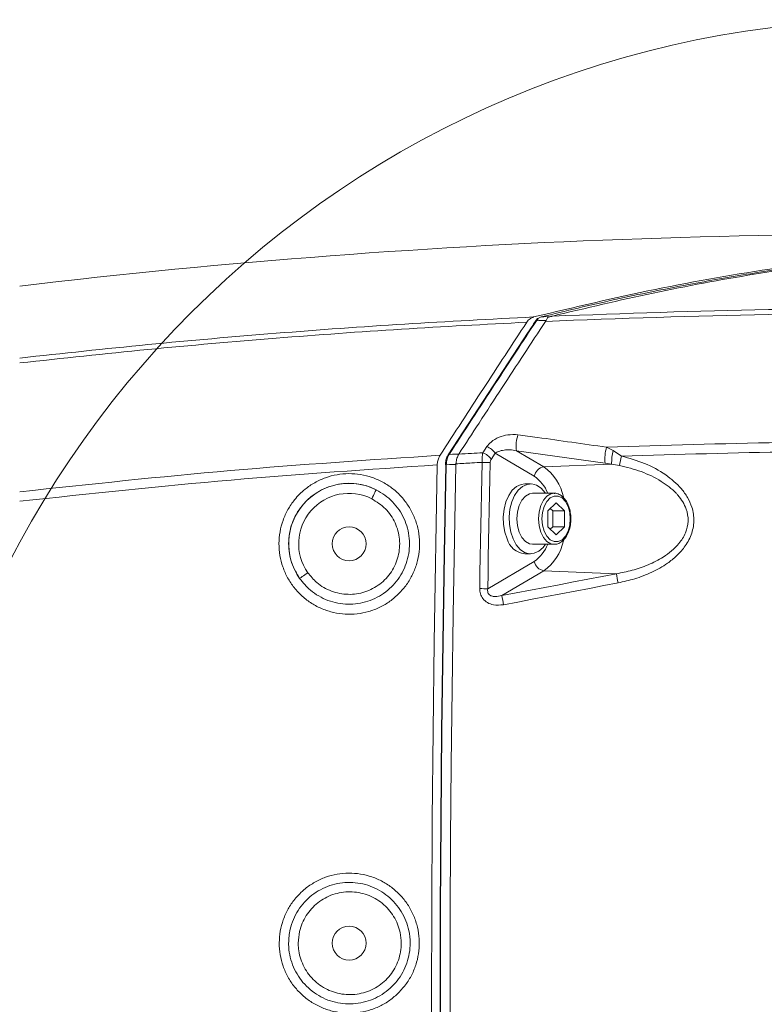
# Model space of a CAD drawing. Header units: millimetres. Extents: x 0 to 8410, y 0 to 5940.
# Tile 96 of 256: x 1808 to 1957, y 3810 to 4008. Entities that reach past the tile are written whole.
import ezdxf

# ---------------------------------------------------------------- set-up
doc = ezdxf.new("R2010")
doc.units = ezdxf.units.MM
doc.header["$LTSCALE"] = 10

msp = doc.modelspace()

# ---------------------------------------------------------------- linework, layer by layer
at = {"color": 7, "linetype": 'Continuous', "lineweight": 0}
for p, q in [((1913.05293, 3947.130266), (1913.165762, 3947.333637)), ((1895.681544, 3920.524422), (1895.681693, 3920.52466)), ((1895.115419, 3918.595496), (1895.106925, 3918.452683)), ((1910.080566, 3914.574805), (1908.887817, 3914.574805)), ((1914.797901, 3912.684742), (1910.463839, 3912.684742)), ((1913.498833, 3909.162465), (1915.191902, 3910.750213)), ((1914.009883, 3909.641686), (1914.520933, 3909.162465)), ((1915.191902, 3910.750213), (1916.884972, 3909.162465)), ((1913.498833, 3905.987087), (1913.498833, 3909.162465)), ((1914.520933, 3909.162465), (1914.520933, 3905.987087)), ((1914.520933, 3909.162465), (1916.884972, 3909.162465)), ((1916.884972, 3909.162465), (1916.884972, 3905.987087)), ((1915.191902, 3904.399339), (1913.498833, 3905.987087)), ((1914.520933, 3905.987087), (1914.009883, 3905.507747)), ((1914.520933, 3905.987087), (1916.884972, 3905.987087)), ((1916.884972, 3905.987087), (1915.191902, 3904.399339)), ((1910.463839, 3902.46481), (1914.797901, 3902.46481)), ((1914.797901, 3902.46481), (1914.711087, 3902.466718)), ((1908.887817, 3900.574747), (1910.080566, 3900.574747))]:
    msp.add_line(p, q, dxfattribs=at)
at = {"color": 8, "linetype": 'Continuous', "lineweight": 0}
for p, q in [((1900.487705, 3920.791093), (1901.300593, 3922.037545)), ((1925.299301, 3921.927992), (1926.608263, 3921.239558)), ((1902.975513, 3920.72064), (1902.163638, 3919.474188)), ((1910.797386, 3916.096512), (1902.975513, 3920.72064)), ((1925.003542, 3918.731514), (1907.252594, 3921.218339)), ((1907.252594, 3921.218339), (1912.739276, 3917.974773)), ((1926.608263, 3921.239558), (1928.289576, 3920.142833)), ((1926.297023, 3918.534103), (1912.739276, 3917.974773)), ((1926.297023, 3918.534103), (1925.003542, 3918.731514)), ((1927.869289, 3918.262425), (1926.297023, 3918.534103)), ((1901.493295, 3893.552604), (1910.797386, 3899.05304)), ((1912.739276, 3897.174779), (1904.321088, 3892.198029)), ((1927.261828, 3896.575633), (1912.739276, 3897.174779))]:
    msp.add_line(p, q, dxfattribs=at)
at = {"color": 8, "linetype": 'Continuous', "lineweight": 0, "flags": 128}
for points in [[(1913.165762, 3947.333637), (1911.744176, 3947.273556), (1911.22806, 3947.25174)], [(1912.209361, 3948.027674), (1912.725462, 3948.049489), (1914.071246, 3948.106352)], [(1893.751098, 3920.48544), (1894.417419, 3920.498911), (1895.681544, 3920.524422)], [(1893.17648, 3918.413583), (1892.828329, 3900.638166), (1892.540886, 3882.859889), (1892.31418, 3865.079346), (1892.148181, 3847.297016), (1892.042889, 3829.513374), (1891.998335, 3811.729136), (1892.014517, 3793.944779), (1892.091437, 3776.16078)], [(1895.106925, 3918.452683), (1893.8428, 3918.427053), (1893.17648, 3918.413583)], [(1899.875357, 3893.595639), (1899.928613, 3896.757427), (1899.983777, 3899.919096), (1900.040879, 3903.080765), (1900.099887, 3906.242314), (1900.160833, 3909.403745), (1900.223686, 3912.565056), (1900.288476, 3915.726248), (1900.355174, 3918.88744)], [(1901.972874, 3918.831769), (1901.906206, 3915.672246), (1901.841446, 3912.512604), (1901.778622, 3909.352842), (1901.717706, 3906.192962), (1901.658728, 3903.032962), (1901.601656, 3899.872962), (1901.546522, 3896.712843), (1901.493295, 3893.552604)], [(1879.126592, 3913.391653), (1879.101678, 3913.341823), (1879.0455, 3913.229767), (1878.960116, 3913.059417), (1878.848537, 3912.836853), (1878.714843, 3912.570062), (1878.563775, 3912.268582), (1878.400757, 3911.943379), (1878.231688, 3911.606017)], [(1911.651863, 3907.574716), (1911.768525, 3908.953372), (1912.109866, 3910.229865), (1912.650554, 3911.309305), (1913.350521, 3912.111822), (1914.157822, 3912.57793), (1914.820566, 3912.684623)], [(1912.353693, 3907.574716), (1912.468671, 3906.275931), (1912.80426, 3905.082408), (1913.333281, 3904.090706), (1914.012863, 3903.38141), (1914.787977, 3903.011623), (1915.595813, 3903.011623), (1916.370927, 3903.38141), (1917.050524, 3904.090706), (1917.579545, 3905.082408), (1917.915134, 3906.275931), (1918.030097, 3907.574716), (1917.915134, 3908.873502), (1917.579545, 3910.067144), (1917.050524, 3911.058727), (1916.370927, 3911.768142), (1915.595813, 3912.13781), (1914.787977, 3912.13781), (1914.012863, 3911.768142), (1913.333281, 3911.058727), (1912.80426, 3910.067144), (1912.468671, 3908.873502), (1912.353693, 3907.574716)], [(1914.711087, 3902.466718), (1914.157822, 3902.571622), (1913.350521, 3903.037611), (1912.650554, 3903.840247), (1912.109866, 3904.919687), (1911.768525, 3906.196061), (1911.651863, 3907.574716)], [(1865.429147, 3896.781984), (1865.120007, 3896.565619), (1864.821954, 3896.357003), (1864.545746, 3896.163765), (1864.301248, 3895.99258), (1864.097281, 3895.849768), (1863.941117, 3895.740572), (1863.838418, 3895.668689), (1863.79285, 3895.636741)], [(1904.321088, 3892.198029), (1907.188995, 3892.743054), (1910.056828, 3893.288556), (1912.924572, 3893.834773), (1915.792226, 3894.381705), (1918.659775, 3894.929233), (1921.527221, 3895.477358), (1924.394577, 3896.026197), (1927.261828, 3896.575633)], [(1927.599652, 3894.741002), (1924.73097, 3894.191209), (1921.862184, 3893.642131), (1918.993293, 3893.093768), (1916.124313, 3892.545882), (1913.255228, 3891.998831), (1910.386054, 3891.452256), (1907.516791, 3890.906397), (1904.647424, 3890.361253)]]:
    msp.add_lwpolyline(points, dxfattribs=at)
at = {"color": 7, "linetype": 'Continuous', "lineweight": 0, "flags": 128}
for points in [[(1891.36432, 3918.373051), (1890.730246, 3882.871571), (1890.338107, 3847.360793), (1890.187992, 3811.845127), (1890.279903, 3776.328865), (1890.613838, 3740.816537), (1891.189768, 3705.312434), (1892.007573, 3669.820729), (1893.067165, 3634.345952), (1894.368454, 3598.892513), (1895.91126, 3563.464466), (1897.695406, 3528.066459)], [(1892.018809, 3776.165667), (1891.941919, 3793.946925), (1891.925736, 3811.72854), (1891.970261, 3829.509917), (1892.075523, 3847.290817), (1892.241521, 3865.070406), (1892.468198, 3882.848206), (1892.755582, 3900.623623), (1893.103673, 3918.396297)], [(1893.934472, 3798.362675), (1893.929585, 3813.376728), (1893.96794, 3828.390542), (1894.049599, 3843.403998), (1894.1745, 3858.41662), (1894.342704, 3873.42805), (1894.554182, 3888.438168), (1894.808932, 3903.446499), (1895.106925, 3918.452683)], [(1908.887817, 3914.574805), (1908.178552, 3914.479318), (1907.250418, 3914.049807), (1906.40442, 3913.295689), (1905.682905, 3912.254635), (1905.122145, 3910.978976), (1904.750182, 3909.53261), (1904.585703, 3907.988015), (1904.636933, 3906.422678), (1904.901339, 3904.915157), (1905.36566, 3903.541032)], [(1913.025974, 3912.684742), (1912.96181, 3912.780348), (1912.176414, 3913.691226), (1911.285921, 3914.295379), (1910.335003, 3914.562527), (1909.3713, 3914.479318), (1908.443196, 3914.049807), (1907.597168, 3913.295689), (1906.875684, 3912.254635), (1906.314893, 3910.978976), (1905.942931, 3909.53261), (1905.778452, 3907.988015), (1905.829712, 3906.422678), (1906.094118, 3904.915157), (1906.558408, 3903.541032)], [(1907.317801, 3907.574716), (1907.434477, 3908.953372), (1907.775803, 3910.229865), (1908.316507, 3911.309305), (1909.016459, 3912.111822), (1909.823759, 3912.57793), (1910.463839, 3912.684742)], [(1910.463839, 3902.46481), (1909.823759, 3902.571622), (1909.016459, 3903.037611), (1908.316507, 3903.840247), (1907.775803, 3904.919687), (1907.434477, 3906.196061), (1907.317801, 3907.574716)], [(1906.558408, 3903.541032), (1907.199337, 3902.369085), (1907.984717, 3901.458326), (1908.875226, 3900.854173), (1909.826143, 3900.587025), (1910.789846, 3900.670234), (1911.717965, 3901.099625), (1912.563978, 3901.853863), (1913.025974, 3902.46481)]]:
    msp.add_lwpolyline(points, dxfattribs=at)
at = {"color": 7, "linetype": 'Continuous', "lineweight": 0}
for centre, radius in [((1983.571746, 3807.574759), 199.989295), ((1873.705367, 3902.574759), 3.4), ((1873.705367, 3822.574759), 3.4)]:
    msp.add_circle(centre, radius, dxfattribs=at)
for centre, radius, start, end in [((1983.705367, 2464.574759), 1500, 87.187440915, 96.738226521), ((1911.21553, 3947.025328), 0.226759, 86.8326477, 143.16885574), ((1893.094014, 3918.837906), 0.441715, 257.42493587, 271.25293361), ((1909.282584, 3904.617733), 4.062214, 195.37010005, 264.4231883)]:
    msp.add_arc(centre, radius, start, end, dxfattribs=at)
at = {"color": 8, "linetype": 'Continuous', "lineweight": 0}
for centre, radius, start, end in [((1914.509676, 3922.204412), 7.323769, 162.44133018, 187.73781198), ((1900.271869, 3919.005566), 3.201745, 32.38926567, 71.25838051), ((1932.719073, 3919.629546), 7.767617, 162.78842631, 186.6389442), ((1893.737705, 3920.262049), 0.223792, 86.56881054, 145.51403097), ((1899.45998, 3917.758304), 3.202191, 32.4013614, 71.27995582), ((1937.792367, 3918.582288), 11.495445, 166.63471033, 180.24016276), ((1975.185871, 3908.673934), 48.27834, 166.25755241, 168.54439694), ((1893.126346, 3917.380055), 1.034743, 87.22292597, 97.13381168), ((1899.438694, 3868.724355), 50.171456, 87.10473551, 88.95332181), ((1913.082565, 3915.676887), 2.323387, 98.49678788, 169.59476593), ((1906.755562, 3909.78085), 10.146192, 12.39308474, 53.86075214), ((1906.640417, 3910.026748), 7.356794, 21.1799182, 55.59411528), ((1873.705367, 3902.574759), 12.09933, 63.38072193, 214.98911032), ((1873.705367, 3902.574759), 10.102071, 63.38072193, 214.98911032), ((1906.640915, 3905.122409), 7.356187, 304.4044213, 338.82154522), ((1906.998993, 3905.208528), 9.873802, 305.5466039, 348.12290015), ((1913.082453, 3899.472549), 2.323256, 190.40291402, 261.50553217), ((2014.079366, 3911.613572), 88.110297, 189.82687887, 191.03997007), ((1898.966869, 3829.004188), 64.597839, 87.75858693, 89.19418056), ((1958.422693, 3900.862745), 54.791066, 189.09901172, 191.04992822)]:
    msp.add_arc(centre, radius, start, end, dxfattribs=at)
at = {"color": 7, "linetype": 'Continuous', "lineweight": 0}
for points, knots in [([(2057.308427, 3962.767902), (2049.171691, 3963.050781), (2032.896315, 3963.616606), (2008.478559, 3962.927291), (1984.015389, 3961.114758), (1959.530898, 3958.025097), (1935.038822, 3953.792401), (1918.793304, 3949.933996), (1910.671516, 3948.005024)], [0, 0, 0, 0, 0.1659444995, 0.3319278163, 0.4978722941, 0.6652349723, 0.832637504, 1, 1, 1, 1]), ([(2030.66714, 3963.106337), (2025.963831, 3963.058717), (2014.221259, 3962.939824), (1995.716066, 3961.727197), (1975.141197, 3959.644284), (1954.851082, 3956.695858), (1934.607164, 3952.97107), (1921.155148, 3949.774177), (1914.429142, 3948.175731)], [0, 0, 0, 0, 0.1209182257, 0.3018919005, 0.4761910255, 0.6504900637, 0.825245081, 1, 1, 1, 1]), ([(2011.975093, 3962.5873), (2006.74159, 3962.337046), (1994.469374, 3961.750216), (1975.180264, 3959.785421), (1956.997042, 3957.244197), (1940.920918, 3954.410216), (1926.939482, 3951.584098), (1917.119972, 3949.213286), (1912.209361, 3948.027674)], [0, 0, 0, 0, 0.1566989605, 0.3674485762, 0.5783459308, 0.7028820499, 0.8514150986, 1, 1, 1, 1]), ([(1891.935601, 3920.304242), (1894.823318, 3924.756384), (1900.598577, 3933.6604), (1906.39707, 3942.524449), (1909.296228, 3946.95634)], [0, 0, 0, 0, 0.5000150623, 1, 1, 1, 1]), ([(1911.034642, 3947.160903), (1910.547512, 3946.419377), (1904.705282, 3937.526129), (1898.891377, 3928.58349), (1893.562241, 3920.386496)], [0, 0, 0, 0, 0.0833808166, 1, 1, 1, 1]), ([(1895.681693, 3920.52466), (1897.034728, 3922.607053), (1899.923723, 3927.053369), (1905.709842, 3935.929349), (1910.152604, 3942.706198), (1913.05293, 3947.130266)], [0, 0, 0, 0, 0.2342047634, 0.5000730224, 1, 1, 1, 1]), ([(1909.296228, 3946.95634), (1909.507208, 3947.22071), (1909.918281, 3947.735809), (1910.42491, 3947.916884), (1910.671516, 3948.005024)], [0, 0, 0, 0, 0.5132411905, 1, 1, 1, 1]), ([(1912.084131, 3947.961751), (1911.978823, 3947.937389), (1911.655435, 3947.862576), (1911.302371, 3947.548884), (1911.104381, 3947.243866), (1911.043255, 3947.149697)], [0, 0, 0, 0, 0.2502663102, 0.7685332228, 1, 1, 1, 1]), ([(1914.071246, 3948.106352), (1913.974243, 3948.083878), (1913.719174, 3948.024784), (1913.424227, 3947.809248), (1913.263201, 3947.512938), (1913.165762, 3947.333637)], [0, 0, 0, 0, 0.1950670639, 0.5129269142, 1, 1, 1, 1]), ([(1914.071246, 3948.106352), (1914.124151, 3948.115459), (1914.256624, 3948.138263), (1914.364405, 3948.161672), (1914.429142, 3948.175731)], [0, 0, 0, 0, 0.399369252, 1, 1, 1, 1]), ([(1891.36432, 3918.373051), (1891.389334, 3918.659981), (1891.439266, 3919.232725), (1891.679581, 3919.873981), (1891.868783, 3920.19195), (1891.935601, 3920.304242)], [0, 0, 0, 0, 0.39370913, 0.7858872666, 1, 1, 1, 1]), ([(1893.574639, 3920.371357), (1893.51839, 3920.298025), (1893.296717, 3920.00903), (1893.075925, 3919.325016), (1893.02745, 3918.707139), (1893.003895, 3918.406907)], [0, 0, 0, 0, 0.1487949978, 0.5863914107, 1, 1, 1, 1]), ([(1895.681544, 3920.524422), (1895.548243, 3920.261666), (1895.285112, 3919.742994), (1895.159784, 3919.020548), (1895.120217, 3918.641468), (1895.115419, 3918.595496)], [0, 0, 0, 0, 0.4742965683, 0.9362473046, 1, 1, 1, 1]), ([(1914.696275, 3902.508918), (1914.837942, 3902.494071), (1915.260035, 3902.449834), (1915.946997, 3902.724724), (1916.680037, 3903.272483), (1917.299519, 3904.090671), (1917.774535, 3905.126011), (1918.071556, 3906.322218), (1918.170099, 3907.597604), (1918.064266, 3908.872493), (1917.758447, 3910.071515), (1917.265158, 3911.120327), (1916.603255, 3911.964371), (1915.806131, 3912.493264), (1915.176076, 3912.724127), (1914.853882, 3912.674377), (1914.825274, 3912.66996)], [0, 0, 0, 0, 0.0379227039, 0.1129899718, 0.1883355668, 0.2662932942, 0.3462952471, 0.4267973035, 0.5072267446, 0.5876766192, 0.6683680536, 0.7495264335, 0.831322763, 0.9129998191, 0.9922751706, 1, 1, 1, 1])]:
    msp.add_open_spline(points, degree=3, knots=knots, dxfattribs=at)
at = {"color": 8, "linetype": 'Continuous', "lineweight": 0}
for points, knots in [([(1914.429142, 3948.175731), (1928.859003, 3948.697411), (1954.592378, 3949.627743), (1991.666718, 3949.834811), (2014.290504, 3949.377217), (2025.605394, 3949.14836)], [0, 0, 0, 0, 0.3895448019, 0.6946915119, 1, 1, 1, 1]), ([(1807.705356, 3939.782682), (1816.252303, 3940.709513), (1833.348812, 3942.563457), (1859.070105, 3944.801639), (1884.843674, 3946.67692), (1902.061354, 3947.562277), (1910.671516, 3948.005024)], [0, 0, 0, 0, 0.2497166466, 0.4995097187, 0.7497164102, 1, 1, 1, 1]), ([(1909.296228, 3946.95634), (1900.922722, 3946.519371), (1884.173262, 3945.645306), (1858.864996, 3943.799232), (1833.365103, 3941.579979), (1816.25948, 3939.724874), (1807.705356, 3938.797179)], [0, 0, 0, 0, 0.2467019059, 0.4934758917, 0.7466990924, 1, 1, 1, 1]), ([(1911.22806, 3947.25174), (1908.476478, 3943.055213), (1904.182127, 3936.505756), (1898.359889, 3927.577759), (1895.287358, 3922.84954), (1893.751098, 3920.48544)], [0, 0, 0, 0, 0.471394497, 0.7356983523, 1, 1, 1, 1]), ([(1912.209361, 3948.027674), (1912.027437, 3947.958582), (1911.663591, 3947.820399), (1911.373237, 3947.441293), (1911.22806, 3947.25174)], [0, 0, 0, 0, 0.5000001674, 1, 1, 1, 1]), ([(2026.494085, 3948.140684), (2021.870718, 3948.254865), (2008.102927, 3948.59488), (1985.179533, 3948.794039), (1951.97813, 3948.580079), (1927.943389, 3947.684878), (1913.05293, 3947.130266)], [0, 0, 0, 0, 0.1222749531, 0.3641191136, 0.6060470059, 1, 1, 1, 1]), ([(1901.300593, 3922.037545), (1901.561847, 3922.359648), (1902.185106, 3923.128072), (1903.676118, 3923.945261), (1905.555466, 3924.500526), (1906.841726, 3924.443989), (1907.527133, 3924.413863)], [0, 0, 0, 0, 0.19998172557, 0.47708508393, 0.72135524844, 1, 1, 1, 1]), ([(1907.527133, 3924.413863), (1908.827073, 3924.234039), (1914.747399, 3923.415065), (1920.67401, 3922.579831), (1925.299301, 3921.927992)], [0, 0, 0, 0, 0.2195725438, 1, 1, 1, 1]), ([(1907.252594, 3921.218339), (1906.802264, 3921.293991), (1905.939988, 3921.438846), (1904.70406, 3921.356679), (1903.679319, 3921.14189), (1903.178132, 3920.841914), (1902.975513, 3920.72064)], [0, 0, 0, 0, 0.2749513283, 0.526467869, 0.8085616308, 1, 1, 1, 1]), ([(1925.299301, 3921.927992), (1936.881453, 3922.290694), (1960.045762, 3923.0161), (1994.840227, 3923.100257), (2029.655778, 3922.515264), (2052.858424, 3921.452442), (2064.459747, 3920.921031)], [0, 0, 0, 0, 0.2497146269, 0.4994293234, 0.7497146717, 1, 1, 1, 1]), ([(1807.705356, 3912.98801), (1821.77327, 3914.500559), (1849.793786, 3917.513258), (1877.92692, 3919.37647), (1891.935601, 3920.304242)], [0, 0, 0, 0, 0.5020575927, 1, 1, 1, 1]), ([(1893.751098, 3920.48544), (1893.728496, 3920.44954), (1893.557999, 3920.178731), (1893.275755, 3919.522042), (1893.211078, 3918.79989), (1893.17648, 3918.413583)], [0, 0, 0, 0, 0.0663576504, 0.5005578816, 1, 1, 1, 1]), ([(1895.681693, 3920.52466), (1896.529875, 3920.572653), (1898.131765, 3920.663292), (1899.733888, 3920.750201), (1900.487705, 3920.791093)], [0, 0, 0, 0, 0.5294884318, 1, 1, 1, 1]), ([(1900.355174, 3918.88744), (1900.353546, 3919.169499), (1900.350363, 3919.720798), (1900.410583, 3920.359374), (1900.467838, 3920.679881), (1900.487705, 3920.791093)], [0, 0, 0, 0, 0.4062129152, 0.793963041, 1, 1, 1, 1]), ([(1902.163638, 3919.474188), (1902.141116, 3919.436491), (1902.077873, 3919.330636), (1901.997803, 3919.117178), (1901.981194, 3918.927023), (1901.972874, 3918.831769)], [0, 0, 0, 0, 0.21631856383, 0.60743227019, 1, 1, 1, 1]), ([(1928.289576, 3920.142833), (1929.845285, 3919.705006), (1932.952029, 3918.830668), (1937.058341, 3916.628212), (1939.917088, 3914.182442), (1941.568636, 3911.87757), (1942.555877, 3909.717386), (1942.946504, 3907.107038), (1942.362041, 3904.28959), (1941.027927, 3901.952214), (1939.34395, 3900.101679), (1937.182779, 3898.368318), (1934.372622, 3896.78975), (1931.020867, 3895.503682), (1928.715222, 3894.989692), (1927.599652, 3894.741002)], [0, 0, 0, 0, 0.11531704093, 0.23028772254, 0.33041682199, 0.38127800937, 0.43201310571, 0.49909790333, 0.56624238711, 0.63384400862, 0.68903782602, 0.74433296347, 0.83126056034, 0.91835662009, 1, 1, 1, 1]), ([(2064.374818, 3919.02906), (2053.05538, 3919.549306), (2030.416504, 3920.589799), (1996.396633, 3921.189367), (1962.346001, 3921.148804), (1939.641714, 3920.478156), (1928.289576, 3920.142833)], [0, 0, 0, 0, 0.2497266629, 0.4994532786, 0.7497267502, 1, 1, 1, 1]), ([(1891.36432, 3918.373051), (1877.593193, 3917.456547), (1849.650899, 3915.596915), (1821.820019, 3912.601882), (1807.705356, 3911.082927)], [0, 0, 0, 0, 0.4928416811, 1, 1, 1, 1]), ([(1900.355174, 3918.88744), (1899.675518, 3918.85046), (1897.92879, 3918.755423), (1896.182329, 3918.656145), (1895.115419, 3918.595496)], [0, 0, 0, 0, 0.3891019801, 1, 1, 1, 1]), ([(1927.261828, 3896.575633), (1928.315819, 3896.783584), (1930.48017, 3897.210609), (1933.646887, 3898.291575), (1936.30356, 3899.629797), (1938.361184, 3901.111858), (1939.951994, 3902.686239), (1941.224248, 3904.687706), (1941.786428, 3907.129494), (1941.416033, 3909.305587), (1940.585571, 3911.005912), (1939.83986, 3912.02034), (1938.507957, 3913.49778), (1936.136363, 3915.31289), (1932.251609, 3917.172083), (1929.331533, 3917.898612), (1927.869289, 3918.262425)], [0, 0, 0, 0, 0.0845482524, 0.1736182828, 0.2625105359, 0.3174864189, 0.3723362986, 0.4375634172, 0.5010444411, 0.564428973, 0.6066816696, 0.64903276, 0.6630196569, 0.7632503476, 0.8814462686, 1, 1, 1, 1]), ([(1883.695706, 3892.584148), (1883.110248, 3892.054299), (1881.939344, 3890.99461), (1879.877835, 3889.799364), (1877.657705, 3888.949884), (1875.320698, 3888.482326), (1872.939312, 3888.420454), (1870.579154, 3888.751032), (1868.310344, 3889.481172), (1866.191774, 3890.574765), (1864.291518, 3892.015311), (1862.653942, 3893.749464), (1861.337506, 3895.738758), (1860.366447, 3897.917757), (1859.783306, 3900.231039), (1859.588783, 3902.608398), (1859.804639, 3904.983774), (1860.408186, 3907.290458), (1861.397772, 3909.459741), (1862.839926, 3911.596688), (1864.667956, 3913.428096), (1866.801935, 3914.873951), (1868.968274, 3915.867267), (1871.272063, 3916.475031), (1873.644579, 3916.695697), (1876.01991, 3916.507015), (1878.332452, 3915.930112), (1880.512433, 3914.965723), (1882.504586, 3913.655239), (1884.243095, 3912.022658), (1885.689481, 3910.12583), (1886.789465, 3908.008987), (1887.526003, 3905.739996), (1887.862746, 3903.378246), (1887.80594, 3900.994176), (1887.342759, 3898.65382), (1886.495027, 3896.425559), (1885.2964, 3894.352267), (1884.229264, 3893.173514), (1883.695706, 3892.584148)], [0, 0, 0, 0, 0.0267355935, 0.0534706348, 0.0802943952, 0.1071187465, 0.133955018, 0.1607914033, 0.1876451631, 0.2144990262, 0.2413665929, 0.268235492, 0.2951089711, 0.321982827, 0.3488502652, 0.375718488, 0.4025718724, 0.4294247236, 0.4562607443, 0.4830958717, 0.5165313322, 0.5433619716, 0.5701928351, 0.5970227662, 0.623853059, 0.6506944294, 0.6775360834, 0.7043947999, 0.7312539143, 0.7581253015, 0.7849967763, 0.8118694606, 0.8387425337, 0.8656065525, 0.8924697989, 0.9193172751, 0.9461651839, 0.9730830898, 1, 1, 1, 1]), ([(1879.126592, 3913.391653), (1878.627325, 3913.618839), (1877.509215, 3914.127625), (1875.644301, 3914.577754), (1873.606409, 3914.744303), (1871.568122, 3914.554055), (1869.589465, 3914.032709), (1867.728519, 3913.179818), (1865.895485, 3911.93803), (1864.325265, 3910.36489), (1863.086632, 3908.529318), (1862.236657, 3906.665906), (1861.718963, 3904.684815), (1861.532479, 3902.643698), (1861.70531, 3900.605303), (1862.291807, 3898.171494), (1863.216676, 3896.609703), (1863.79285, 3895.636741)], [0, 0, 0, 0, 0.0513646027, 0.1150313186, 0.1786962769, 0.2423345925, 0.3059737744, 0.3696116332, 0.4332506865, 0.5125562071, 0.5762058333, 0.6398558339, 0.7035481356, 0.7672409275, 0.8309675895, 0.8946963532, 1, 1, 1, 1]), ([(1879.126592, 3913.391653), (1879.722166, 3913.054099), (1880.913303, 3912.378997), (1882.455063, 3911.007397), (1883.752555, 3909.412613), (1884.765105, 3907.620966), (1885.45577, 3905.684169), (1885.817004, 3903.662078), (1885.825855, 3901.609951), (1885.497492, 3899.588627), (1884.828119, 3897.655157), (1883.531346, 3895.271712), (1881.179379, 3892.758775), (1877.534186, 3890.849829), (1874.127658, 3890.346704), (1871.427816, 3890.636836), (1869.453164, 3891.185762), (1867.606057, 3892.069596), (1865.584077, 3893.448028), (1864.471417, 3894.807595), (1863.79285, 3895.636741)], [0, 0, 0, 0, 0.0466663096, 0.0933317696, 0.1399743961, 0.1866172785, 0.2332140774, 0.2798095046, 0.3262761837, 0.3727426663, 0.4190459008, 0.4653517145, 0.5573837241, 0.6493437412, 0.7414467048, 0.7878114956, 0.834176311, 0.8807146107, 0.927252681, 1, 1, 1, 1]), ([(1865.429147, 3896.781984), (1865.997552, 3896.090641), (1867.29105, 3894.517376), (1870.114825, 3892.923588), (1873.498691, 3892.254415), (1876.918647, 3892.752174), (1879.975406, 3894.346545), (1882.335143, 3896.866463), (1883.727479, 3900.03229), (1883.992618, 3903.495952), (1883.082633, 3906.837358), (1881.147192, 3909.767592), (1879.203481, 3910.993235), (1878.231688, 3911.606017)], [0, 0, 0, 0, 0.072831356, 0.1657396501, 0.2583521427, 0.3507020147, 0.4429353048, 0.5352490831, 0.6278108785, 0.7206747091, 0.8137550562, 0.9068834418, 1, 1, 1, 1]), ([(1904.647424, 3890.361253), (1903.962502, 3890.295095), (1902.859947, 3890.188597), (1901.40867, 3890.720384), (1900.485463, 3891.505067), (1899.946432, 3892.530473), (1899.898937, 3893.242254), (1899.875357, 3893.595639)], [0, 0, 0, 0, 0.3061139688, 0.49276822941, 0.68073392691, 0.84149105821, 1, 1, 1, 1]), ([(1901.493295, 3893.552604), (1901.47001, 3893.361324), (1901.432493, 3893.053126), (1901.562648, 3892.691196), (1901.742863, 3892.429107), (1901.968122, 3892.246976), (1902.394438, 3892.051948), (1903.195206, 3891.93196), (1903.876413, 3892.092943), (1904.321088, 3892.198029)], [0, 0, 0, 0, 0.1472571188, 0.2372651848, 0.2836836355, 0.3868064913, 0.4508042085, 0.6414986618, 1, 1, 1, 1]), ([(1883.629008, 3812.62416), (1883.051166, 3812.103393), (1881.895489, 3811.061865), (1879.857325, 3809.87964), (1877.654042, 3809.034207), (1875.325542, 3808.566314), (1872.95234, 3808.502802), (1870.600268, 3808.830872), (1868.339156, 3809.557127), (1866.228037, 3810.64542), (1864.334818, 3812.079702), (1862.703282, 3813.805666), (1861.391801, 3815.78571), (1860.424, 3817.954191), (1859.842177, 3820.25628), (1859.646805, 3822.62221), (1859.859696, 3824.986428), (1860.458228, 3827.283046), (1861.441107, 3829.443551), (1862.874845, 3831.572853), (1864.693327, 3833.398974), (1866.817729, 3834.841636), (1868.975461, 3835.833517), (1871.270682, 3836.441125), (1873.634779, 3836.663112), (1876.002047, 3836.476451), (1878.30669, 3835.903146), (1880.479127, 3834.943191), (1882.463972, 3833.638744), (1884.196173, 3832.013633), (1885.637007, 3830.125651), (1886.733102, 3828.018861), (1887.467567, 3825.760906), (1887.804285, 3823.410607), (1887.749705, 3821.037779), (1887.290842, 3818.708001), (1886.446089, 3816.480809), (1885.244095, 3814.400902), (1884.167373, 3813.216411), (1883.629008, 3812.62416)], [0, 0, 0, 0, 0.0264552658, 0.0529102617, 0.0797584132, 0.1066064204, 0.1334641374, 0.1603218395, 0.1871842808, 0.2140465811, 0.240908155, 0.2677685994, 0.2946221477, 0.3214759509, 0.3483199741, 0.3751636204, 0.4019979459, 0.4288329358, 0.4556655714, 0.4824972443, 0.5159414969, 0.5427952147, 0.5696489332, 0.5965020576, 0.6233557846, 0.6502155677, 0.6770753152, 0.7039380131, 0.7308013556, 0.7576599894, 0.7845198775, 0.8113704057, 0.8382208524, 0.8650609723, 0.8919007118, 0.918734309, 0.9455685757, 0.9727840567, 1, 1, 1, 1]), ([(1861.5828, 3822.574797), (1861.643888, 3823.507736), (1861.749977, 3825.127907), (1862.495218, 3827.32463), (1863.448552, 3829.154507), (1864.709376, 3830.791703), (1866.220709, 3832.19866), (1867.951802, 3833.324988), (1869.844791, 3834.150963), (1871.851663, 3834.639778), (1873.91154, 3834.791466), (1875.966754, 3834.587802), (1877.959244, 3834.048646), (1879.829079, 3833.176575), (1881.527877, 3832.010392), (1883.000779, 3830.571902), (1884.215205, 3828.914289), (1885.127977, 3827.075541), (1885.774205, 3824.95357), (1886.079869, 3822.072634), (1885.481816, 3818.504442), (1883.498934, 3814.886242), (1880.936094, 3812.571266), (1878.520988, 3811.309271), (1876.567503, 3810.668333), (1874.530992, 3810.370259), (1872.467839, 3810.410924), (1870.439857, 3810.805237), (1868.500995, 3811.529656), (1866.714377, 3812.577546), (1865.124207, 3813.907463), (1863.787013, 3815.491619), (1862.729355, 3817.275111), (1862.000336, 3819.213321), (1861.632883, 3821.00389), (1861.596881, 3822.13313), (1861.5828, 3822.574797)], [0, 0, 0, 0, 0.03656830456, 0.06350565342, 0.09044323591, 0.1173676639, 0.14429099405, 0.17121745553, 0.19814438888, 0.22507784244, 0.252011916, 0.27893753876, 0.30586415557, 0.3327536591, 0.35964303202, 0.38646424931, 0.41328524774, 0.44002032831, 0.46675668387, 0.50005814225, 0.55309145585, 0.60614640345, 0.65930275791, 0.68606736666, 0.71283228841, 0.73970755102, 0.76658252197, 0.7935513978, 0.82051979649, 0.84754312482, 0.87456703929, 0.90159968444, 0.92863345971, 0.9556416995, 0.98265062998, 1, 1, 1, 1]), ([(1863.512828, 3822.57289), (1863.524735, 3822.201317), (1863.573556, 3820.677754), (1864.021321, 3819.17279), (1865.013732, 3817.087015), (1866.380212, 3815.153323), (1869.261447, 3813.105968), (1872.661108, 3812.125748), (1876.18827, 3812.325419), (1879.445704, 3813.676098), (1882.069622, 3816.023564), (1883.769157, 3819.101994), (1884.279114, 3822.144095), (1883.952367, 3825.171727), (1882.79947, 3828.045456), (1880.466694, 3830.701509), (1877.38349, 3832.437359), (1873.901397, 3833.054121), (1870.417772, 3832.486624), (1867.31788, 3830.802523), (1864.969636, 3828.194744), (1863.70046, 3825.294541), (1863.566925, 3823.357585), (1863.512828, 3822.57289)], [0, 0, 0, 0, 0.0172903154, 0.0708955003, 0.0709589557, 0.1247358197, 0.1785813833, 0.2324243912, 0.2861909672, 0.3398423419, 0.3933888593, 0.4468895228, 0.5003885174, 0.5339807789, 0.5876931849, 0.6415059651, 0.6953599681, 0.7491781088, 0.8029026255, 0.8565155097, 0.9100465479, 0.9635582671, 1, 1, 1, 1])]:
    msp.add_open_spline(points, degree=3, knots=knots, dxfattribs=at)

doc.saveas('drawing.dxf')
